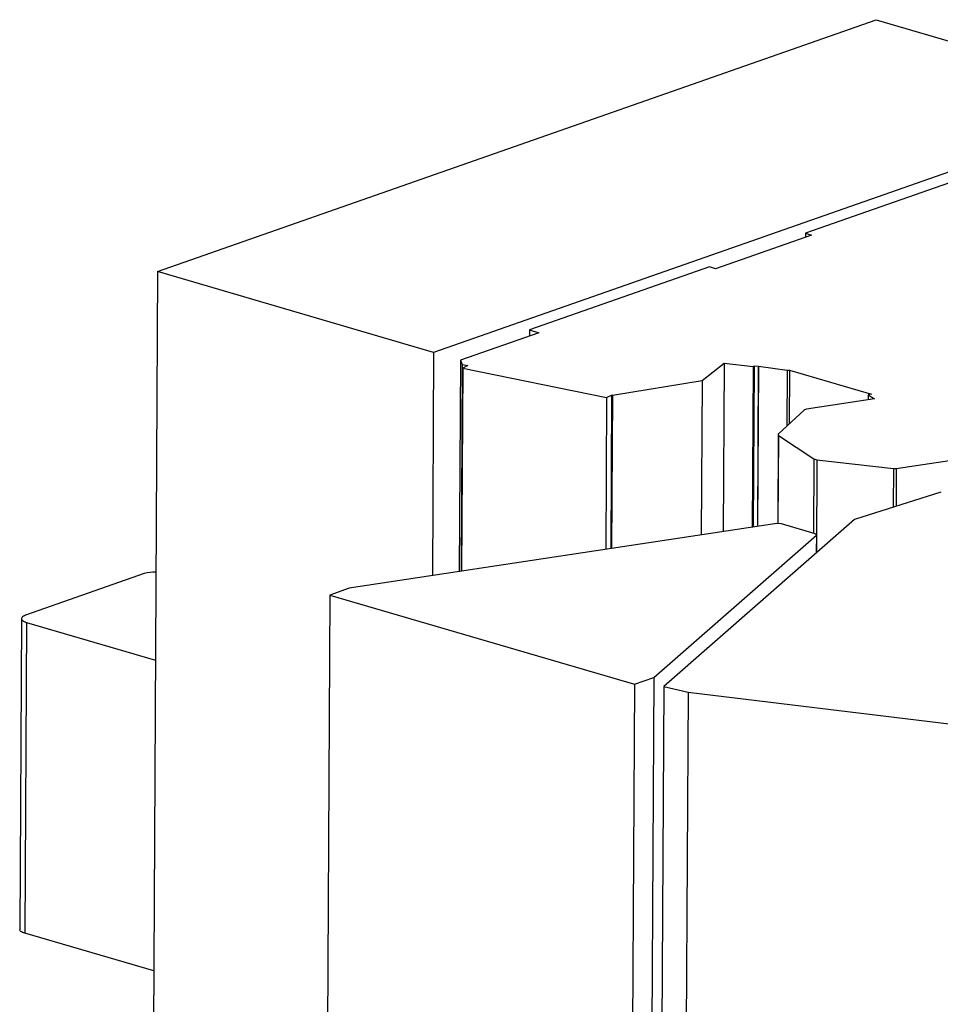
# Model space of a CAD drawing. Header units: millimetres. Extents: x 5 to 589, y 5 to 415.
# Tile 8 of 120: x 70 to 114, y 97 to 144. Entities that reach past the tile are written whole.
import ezdxf

# ---------------------------------------------------------------- set-up
doc = ezdxf.new("R2010")
doc.units = ezdxf.units.MM
doc.layers.add('TRAIT-FORT', color=4, linetype='Continuous', lineweight=25)

msp = doc.modelspace()

# ---------------------------------------------------------------- linework, layer by layer
at = {"layer": 'TRAIT-FORT', "color": 4, "linetype": 'Continuous', "lineweight": 25}
for p, q in [((106.482, 141.909), (111.147, 143.545)), ((111.147, 143.545), (124.285, 139.694)), ((76.948, 131.553), (106.482, 141.909)), ((106.482, 141.909), (106.482, 141.909)), ((124.285, 139.694), (90.086, 127.703)), ((116.345, 136.381), (107.783, 133.379)), ((108.076, 133.293), (103.507, 131.691)), ((107.783, 133.379), (107.782, 133.19)), ((107.783, 133.379), (108.076, 133.293)), ((103.214, 131.777), (94.652, 128.775)), ((103.507, 131.691), (103.214, 131.777)), ((76.948, 131.553), (76.683, 84.184)), ((90.086, 127.703), (76.948, 131.553)), ((95.096, 128.645), (91.36, 127.334)), ((94.652, 128.775), (94.651, 128.488)), ((94.652, 128.775), (95.096, 128.645)), ((90.086, 127.703), (90.026, 117.074)), ((91.36, 127.334), (91.303, 117.267)), ((91.36, 127.334), (91.449, 127.13)), ((91.449, 127.13), (91.394, 117.281)), ((91.449, 127.13), (91.706, 127.078)), ((91.706, 127.078), (91.468, 126.957)), ((102.86, 126.371), (103.909, 127.197)), ((103.909, 127.197), (103.864, 119.167)), ((103.909, 127.197), (105.295, 127.028)), ((105.295, 127.028), (105.253, 119.377)), ((105.295, 127.028), (105.339, 127.063)), ((105.339, 127.063), (105.296, 119.383)), ((105.339, 127.063), (105.538, 127.044)), ((105.538, 127.044), (105.496, 119.413)), ((105.547, 127.047), (105.504, 119.415)), ((105.538, 127.044), (105.547, 127.047)), ((105.547, 127.047), (106.914, 126.863)), ((91.468, 126.957), (91.413, 117.284)), ((91.468, 126.957), (98.317, 125.553)), ((106.914, 126.863), (106.899, 124.193)), ((106.914, 126.863), (107.025, 126.856)), ((107.025, 126.856), (107.01, 124.296)), ((107.025, 126.856), (110.922, 125.714)), ((98.596, 125.666), (102.86, 126.371)), ((102.86, 126.371), (102.819, 119.009)), ((98.317, 125.553), (98.555, 125.674)), ((98.555, 125.674), (98.514, 118.358)), ((98.555, 125.674), (98.596, 125.666)), ((98.596, 125.666), (98.555, 118.364)), ((110.774, 125.692), (110.772, 125.446)), ((110.922, 125.714), (110.774, 125.692)), ((110.774, 125.692), (111.075, 125.492)), ((98.317, 125.553), (98.276, 118.322)), ((111.075, 125.492), (107.829, 125.001)), ((107.737, 124.969), (106.485, 123.81)), ((107.829, 125.001), (107.737, 124.969)), ((106.485, 123.81), (106.461, 119.551)), ((106.497, 123.747), (106.473, 119.551)), ((106.485, 123.81), (106.497, 123.747)), ((106.497, 123.747), (108.18, 122.635)), ((108.18, 122.635), (108.16, 119.098)), ((108.18, 122.635), (108.327, 122.593)), ((108.327, 122.593), (108.302, 118.162)), ((108.327, 122.593), (111.967, 122.173)), ((112.105, 122.176), (115.351, 122.666)), ((111.967, 122.173), (111.956, 120.331)), ((111.967, 122.173), (112.105, 122.176)), ((112.105, 122.176), (112.095, 120.375)), ((114.22, 121.045), (110.118, 119.752)), ((106.422, 119.553), (86.068, 116.476)), ((110.118, 119.752), (101.036, 111.804)), ((106.643, 119.542), (106.422, 119.553)), ((108.249, 119.072), (106.643, 119.542)), ((108.303, 119.002), (108.249, 119.072)), ((100.562, 112.228), (108.303, 119.002)), ((108.303, 119.002), (108.298, 118.159)), ((76.312, 117.173), (70.659, 115.191)), ((86.068, 116.476), (85.148, 116.153)), ((85.148, 116.153), (84.883, 68.784)), ((85.148, 116.153), (99.643, 111.906)), ((70.467, 115.032), (70.384, 100.237)), ((70.715, 114.852), (70.632, 100.057)), ((70.715, 114.852), (76.844, 113.055)), ((99.643, 111.906), (100.562, 112.228)), ((100.562, 112.228), (100.297, 64.859)), ((99.643, 111.906), (99.378, 64.537)), ((101.036, 111.804), (100.771, 64.435)), ((101.036, 111.804), (102.2, 111.535)), ((102.2, 111.535), (101.935, 64.166)), ((102.2, 111.535), (116.766, 109.766)), ((76.762, 98.261), (70.632, 100.057))]:
    msp.add_line(p, q, dxfattribs=at)
at = {"layer": 'TRAIT-FORT', "color": 4, "linetype": 'Continuous', "lineweight": 25, "flags": 128}
for points in [[(70.659, 115.191), (70.606, 115.17), (70.561, 115.148), (70.525, 115.124), (70.497, 115.099), (70.478, 115.072), (70.468, 115.046), (70.468, 115.019), (70.477, 114.992), (70.495, 114.966), (70.523, 114.94), (70.559, 114.916), (70.603, 114.892), (70.656, 114.871), (70.715, 114.852)], [(70.632, 100.057), (70.573, 100.076), (70.521, 100.098), (70.476, 100.121), (70.44, 100.145), (70.412, 100.171), (70.394, 100.197), (70.385, 100.224), (70.384, 100.237)]]:
    msp.add_lwpolyline(points, dxfattribs=at)
at = {"layer": 'TRAIT-FORT', "color": 4, "linetype": 'Continuous', "lineweight": 25}
msp.add_arc((76.828, 115.484), 1.766, 88.7007, 106.9969, dxfattribs=at)

doc.saveas('drawing.dxf')
